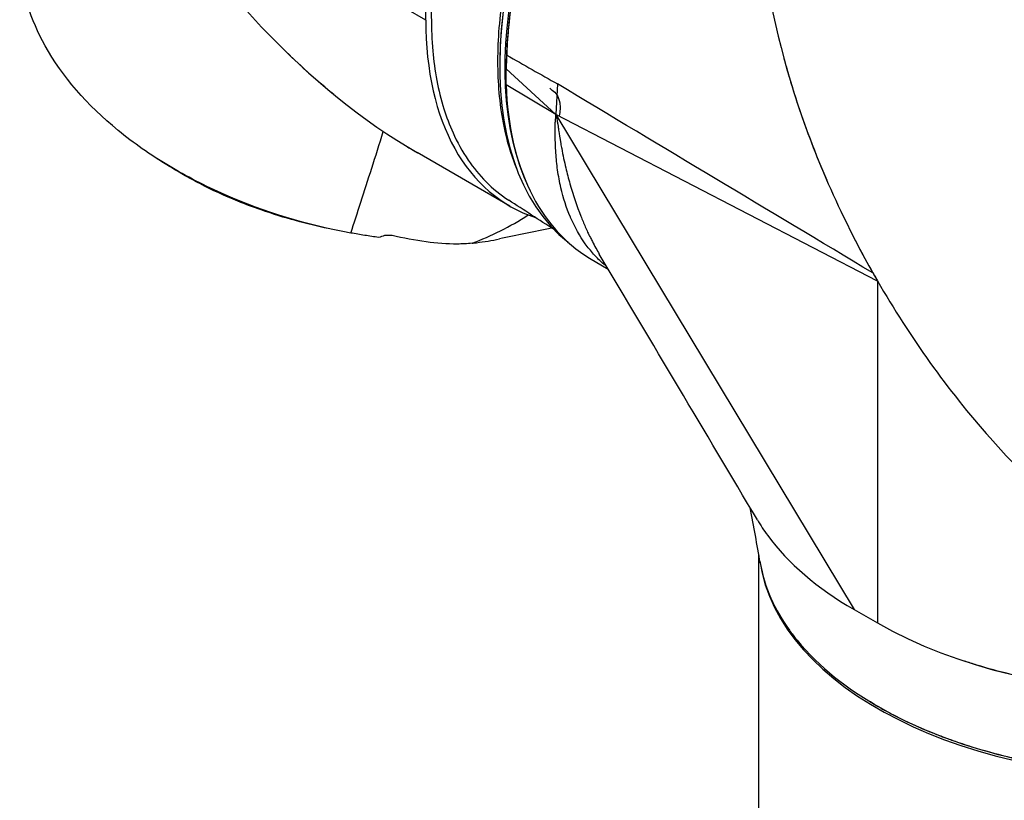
# Model space of a CAD drawing. Header units: millimetres. Extents: x 0 to 4378, y 0 to 2376.
# Tile 192 of 211: x 2666 to 2775, y 1734 to 1820. Entities that reach past the tile are written whole.
import ezdxf

# ---------------------------------------------------------------- set-up
doc = ezdxf.new("R2010")
doc.units = ezdxf.units.MM
doc.header["$LTSCALE"] = 0.2
doc.layers.add('01_Object Line', color=4, linetype='Continuous')

# ---------------------------------------------------------------- blocks, each defined once
blk = doc.blocks.new('A$C78150662')
for p, q in [((126.1, 881.35), (93.32, 900.27)), ((126.1, 881.35), (126.07, 884.3)), ((134.19, 879.66), (134.19, 879.66)), ((134.2, 879.85), (134.2, 879.85)), ((134.21, 880.04), (134.22, 880.04)), ((134.13, 878.42), (134.13, 878.42)), ((134.1, 877.62), (134.1, 877.62)), ((134.1, 877.42), (134.1, 877.42)), ((135.07, 877.7), (135, 876.17)), ((135, 875.93), (135.07, 877.47)), ((135.07, 877.47), (135.07, 877.7)), ((134.1, 875.99), (134.1, 875.99)), ((134.3, 876.45), (134.3, 876.28)), ((135, 876.17), (135, 875.93)), ((135, 874.16), (135, 875.93)), ((135, 875.93), (140.53, 870.9)), ((134.13, 875.13), (134.13, 875.13)), ((140.53, 870.9), (135, 874.16)), ((140.7, 874.27), (140.53, 870.9)), ((176.15, 852.45), (140.53, 870.9)), ((140.53, 870.9), (173.55, 816.07)), ((151.91, 867.56), (151.91, 867.56)), ((135.42, 860.75), (125.14, 866.68)), ((155.79, 865.23), (155.79, 865.23)), ((156.24, 864.96), (156.24, 864.96)), ((156.65, 864.71), (156.65, 864.71)), ((157.73, 864.07), (157.73, 864.07)), ((157.75, 864.06), (157.75, 864.06)), ((158, 863.91), (158, 863.91)), ((145.33, 855.43), (145.33, 855.43)), ((144.26, 855), (146.31, 853.78)), ((176.16, 852.43), (176.16, 814.6)), ((162.98, 822.26), (162.98, 664.68)), ((173.55, 816.07), (176.16, 814.6))]:
    blk.add_line(p, q)
for centre, major_axis, ratio, start_param, end_param in [((166.4, 894.82), (22.7, 39.32), 0.57735, 0, 3.05714), ((166.97, 894.49), (-22.7, -39.32), 0.57735, 3.111571, 5.906923), ((166.26, 894.9), (22.6, 39.14), 0.57735, 0.785398, 2.356194), ((125.14, 918.64), (-31.82, 55.11), 0.57735, 1.570796, 2.356194), ((157.92, 899.72), (-22.5, -38.97), 0.57735, 5.497787, 6.403103), ((167.18, 894.37), (-22.78, -39.45), 0.57735, 5.541702, 6.277014), ((157.07, 900.21), (-16.25, -28.15), 0.57735, 0.328287, 0.328289), ((134.33, 870.31), (2.11, -2.27), 0.383322, 5.444015, 5.445663), ((161.1, 897.88), (-16.25, -28.15), 0.57735, 0.32128, 0.321284), ((169.09, 893.27), (20.75, 35.94), 0.57735, 2.686964, 2.686965), ((161.1, 897.88), (17.75, 30.74), 0.57735, 3.656121, 3.656124), ((166.97, 894.49), (-21.38, -37.02), 0.57735, 6.074553, 6.074565), ((111.06, 1030.84), (12.67, -175.84), 0.387234, 0.111705, 0.207088), ((196.58, 696.44), (-88.65, 155.04), 0.63281, 6.151802, 6.158025), ((166.97, 894.49), (-22.7, -39.32), 0.57735, 0.060237, 0.06024), ((172.08, 860.27), (-5.07, 9.35), 0.024187, 2.389229, 2.47061), ((207.98, 823.5), (-45, 0), 0.57735, 0.080073, 3.18076), ((207.98, 832.97), (45, 0), 0.57735, 3.926991, 5.486676)]:
    blk.add_ellipse(centre, major_axis=major_axis, ratio=ratio, start_param=start_param, end_param=end_param)
for points, knots in [([(136.18, 864.88), (136.07, 865.13), (135.98, 865.38), (135.88, 865.64), (135.38, 867), (134.99, 868.45), (134.7, 869.98), (134.5, 871.05), (134.35, 872.16), (134.24, 873.3), (134.15, 874.41), (134.1, 875.57), (134.1, 876.74), (134.1, 876.77), (134.1, 876.79), (134.1, 876.81), (134.1, 878.02), (134.15, 879.25), (134.25, 880.5), (134.35, 881.76), (134.5, 883.03), (134.71, 884.33), (134.76, 884.68), (134.82, 885.02), (134.88, 885.38), (135.28, 887.63), (135.82, 889.93), (136.51, 892.24), (136.74, 892.99), (136.97, 893.75), (137.23, 894.5), (138.77, 899.1), (140.87, 903.73), (143.38, 908.09), (143.39, 908.1), (143.39, 908.1), (143.39, 908.11), (144.86, 910.65), (146.47, 913.11), (148.19, 915.43), (148.58, 915.96), (148.98, 916.49), (149.39, 917), (150.76, 918.76), (152.2, 920.44), (153.69, 922), (153.7, 922.02), (153.71, 922.03), (153.72, 922.04), (154.92, 923.3), (156.14, 924.49), (157.39, 925.61), (158.15, 926.29), (158.91, 926.94), (159.68, 927.56), (160.24, 928), (160.79, 928.43), (161.34, 928.84), (162.74, 929.87), (164.14, 930.8), (165.55, 931.64)], [0.3832871, 0.3832871, 0.3832871, 0.3832871, 0.3920041, 0.3920041, 0.3920041, 0.4373315, 0.4373315, 0.4373315, 0.4687938, 0.4687938, 0.4687938, 0.4996467, 0.4996467, 0.4996467, 0.5002538, 0.5002538, 0.5002538, 0.5317083, 0.5317083, 0.5317083, 0.5631473, 0.5631473, 0.5631473, 0.5716199, 0.5716199, 0.5716199, 0.6259675, 0.6259675, 0.6259675, 0.6436107, 0.6436107, 0.6436107, 0.7512246, 0.7512246, 0.7512246, 0.7513449, 0.7513449, 0.7513449, 0.8140244, 0.8140244, 0.8140244, 0.8283144, 0.8283144, 0.8283144, 0.8770469, 0.8770469, 0.8770469, 0.8774156, 0.8774156, 0.8774156, 0.9165556, 0.9165556, 0.9165556, 0.9403621, 0.9403621, 0.9403621, 0.9573512, 0.9573512, 0.9573512, 1, 1, 1, 1]), ([(135.07, 877.47), (135.07, 877.47), (135.07, 877.47), (135.07, 877.47), (135.11, 878.48), (135.19, 879.51), (135.4, 881.63), (135.55, 882.73), (135.8, 884.21), (135.86, 884.59), (136.22, 886.53), (136.58, 888.11), (137.19, 890.35), (137.37, 890.99), (137.99, 893.05), (138.47, 894.47), (139.45, 897.09), (139.94, 898.31), (140.87, 900.44), (141.29, 901.37), (142.22, 903.28), (142.71, 904.25), (143.74, 906.18), (144.28, 907.13), (144.84, 908.07), (146.14, 910.27), (147.55, 912.41), (150.2, 916.03), (151.42, 917.56), (154.22, 920.81), (155.83, 922.5), (158.58, 925.1), (159.7, 926.08), (162.8, 928.59), (164.81, 930), (166.83, 931.18)], [-25.988435, -25.988435, -25.988435, -25.988435, -25.988429, -25.988429, -25.988429, -25.425165, -25.425165, -24.84193, -24.84193, -24.643305, -24.643305, -23.830256, -23.830256, -23.501785, -23.501785, -22.781546, -22.781546, -22.163507, -22.163507, -21.686579, -21.686579, -21.178558, -21.178558, -20.670536, -20.670536, -20.670536, -19.480408, -19.480408, -18.559526, -18.559526, -17.424079, -17.424079, -16.669828, -16.669828, -15.352654, -15.352654, -15.352654, -15.352654]), ([(166.61, 931.07), (164.62, 929.89), (162.62, 928.49), (159.54, 925.99), (158.43, 925.02), (155.69, 922.44), (154.09, 920.77), (151.31, 917.53), (150.1, 916.01), (147.46, 912.41), (146.06, 910.29), (144.77, 908.1), (144.22, 907.17), (143.68, 906.22), (142.66, 904.31), (142.17, 903.34), (141.25, 901.45), (140.83, 900.53), (139.91, 898.4), (139.42, 897.2), (138.45, 894.59), (137.97, 893.18), (137.35, 891.13), (137.17, 890.49), (136.57, 888.27), (136.21, 886.7), (135.86, 884.78), (135.79, 884.4), (135.55, 882.93), (135.4, 881.84), (135.18, 879.73), (135.11, 878.7), (135.07, 877.7), (135.07, 877.7), (135.07, 877.7), (135.07, 877.7)], [15.353157, 15.353157, 15.353157, 15.353157, 16.669828, 16.669828, 17.424079, 17.424079, 18.559526, 18.559526, 19.480408, 19.480408, 20.670536, 20.670536, 20.670536, 21.178558, 21.178558, 21.686579, 21.686579, 22.163507, 22.163507, 22.781546, 22.781546, 23.501785, 23.501785, 23.830256, 23.830256, 24.643305, 24.643305, 24.84193, 24.84193, 25.425165, 25.425165, 25.988429, 25.988429, 25.988429, 25.98914, 25.98914, 25.98914, 25.98914]), ([(176.14, 925.97), (171.04, 923.05), (167.34, 917.95), (163.22, 906), (162.64, 899.24), (163.6, 885.59), (165.09, 878.67), (169.58, 865.22), (172.56, 858.66), (179.73, 846.26), (183.91, 840.39), (191.77, 831.53), (195.16, 828.22), (198.76, 825.27)], [0, 0, 0, 0, 0.1666667, 0.1666667, 0.3333333, 0.3333333, 0.5, 0.5, 0.6666667, 0.6666667, 0.8333333, 0.8333333, 0.9449569, 0.9449569, 0.9449569, 0.9449569]), ([(117.8, 857.77), (112.99, 858.62), (108.27, 860.06), (103.89, 861.99), (101.69, 862.95), (99.58, 864.04), (97.59, 865.23), (95.6, 866.42), (93.73, 867.72), (92.02, 869.13), (88.6, 871.93), (85.82, 875.12), (83.94, 878.49), (82.32, 881.4), (81.36, 884.43), (81.12, 887.41)], [0, 0, 0, 0, 0.1666356, 0.1666356, 0.1666356, 0.25, 0.25, 0.25, 0.3333107, 0.3333107, 0.3333107, 0.4999898, 0.4999898, 0.4999898, 0.6441995, 0.6441995, 0.6441995, 0.6441995]), ([(126.7, 884.34), (126.7, 883.92), (126.7, 883.49), (126.71, 883.04), (126.71, 882.51), (126.71, 881.95), (126.72, 881.39)], [0, 0, 0, 0, 0.4596814, 0.4596814, 0.4596814, 1, 1, 1, 1]), ([(126.72, 881.39), (126.74, 880.38), (126.76, 879.2), (126.88, 877.91), (126.97, 876.89), (127.11, 875.8), (127.33, 874.65), (127.52, 873.63), (127.78, 872.57), (128.12, 871.5), (128.39, 870.63), (128.72, 869.74), (129.12, 868.86), (129.58, 867.83), (130.14, 866.82), (130.81, 865.84), (131.96, 864.16), (133.43, 862.61), (135.3, 861.4)], [0, 0, 0, 0, 0.1001806, 0.1001806, 0.1001806, 0.179569, 0.179569, 0.179569, 0.25, 0.25, 0.25, 0.307537, 0.307537, 0.307537, 0.375, 0.375, 0.375, 0.4908958, 0.4908958, 0.4908958, 0.4908958]), ([(165.78, 877.08), (166.25, 875.36), (166.77, 873.65), (168.27, 869.14), (169.33, 866.36), (170.52, 863.62)], [-2.586525, -2.586525, -2.586525, -2.586525, -2.044274, -2.044274, -1.146885, -1.146885, -1.146885, -1.146885]), ([(139.83, 873.83), (139.91, 873.72), (140.02, 873.63), (140.12, 873.57), (140.49, 873.36), (140.84, 872.89), (140.95, 872.18), (141.02, 871.74), (140.99, 871.23), (140.89, 870.72)], [0.20557026, 0.20557026, 0.20557026, 0.20557026, 0.20801401, 0.20801401, 0.20801401, 0.21793802, 0.21793802, 0.21793802, 0.22399259, 0.22399259, 0.22399259, 0.22399259]), ([(146.16, 854.04), (146.05, 854.13), (145.95, 854.21), (145.85, 854.3), (145.44, 854.66), (145.06, 855.03), (144.7, 855.44), (144.37, 855.8), (144.07, 856.18), (143.78, 856.58), (143.16, 857.44), (142.63, 858.39), (142.18, 859.42), (142.16, 859.46), (142.14, 859.5), (142.12, 859.54), (141.69, 860.55), (141.34, 861.63), (141.08, 862.78), (140.93, 863.42), (140.8, 864.08), (140.71, 864.77), (140.62, 865.37), (140.56, 865.99), (140.52, 866.63), (140.49, 866.99), (140.47, 867.36), (140.46, 867.73), (140.44, 868.25), (140.43, 868.77), (140.44, 869.3), (140.44, 869.44), (140.44, 869.57), (140.45, 869.7), (140.45, 869.71), (140.45, 869.71), (140.45, 869.72), (140.45, 869.75), (140.45, 869.77), (140.45, 869.8), (140.45, 869.82), (140.45, 869.84), (140.45, 869.85), (140.45, 869.87), (140.45, 869.89), (140.45, 869.9), (140.45, 869.97), (140.45, 870.04), (140.46, 870.11), (140.47, 870.24), (140.48, 870.37), (140.5, 870.5), (140.51, 870.63), (140.53, 870.77), (140.53, 870.9)], [0.7843186, 0.7843186, 0.7843186, 0.7843186, 0.7897999, 0.7897999, 0.7897999, 0.8116071, 0.8116071, 0.8116071, 0.8309944, 0.8309944, 0.8309944, 0.8726062, 0.8726062, 0.8726062, 0.8742913, 0.8742913, 0.8742913, 0.9146408, 0.9146408, 0.9146408, 0.9371009, 0.9371009, 0.9371009, 0.9571037, 0.9571037, 0.9571037, 0.9685273, 0.9685273, 0.9685273, 0.9842448, 0.9842448, 0.9842448, 0.988175, 0.988175, 0.988175, 0.9883282, 0.9883282, 0.9883282, 0.9891579, 0.9891579, 0.9891579, 0.9896496, 0.9896496, 0.9896496, 0.9901414, 0.9901414, 0.9901414, 0.9921103, 0.9921103, 0.9921103, 0.9960532, 0.9960532, 0.9960532, 1, 1, 1, 1]), ([(140.53, 870.9), (140.55, 870.8), (140.57, 870.67), (140.59, 870.53), (140.62, 870.38), (140.67, 870.12), (140.69, 870.02), (140.7, 869.97), (140.7, 869.97), (140.71, 869.92), (140.72, 869.87), (140.73, 869.81), (140.74, 869.75), (140.76, 869.63), (140.78, 869.48), (140.79, 869.35), (140.81, 869.22), (140.84, 869.05), (140.84, 869), (140.87, 868.8), (140.94, 868.34), (141.06, 867.65), (141.09, 867.48), (141.13, 867.26), (141.16, 867.13), (141.3, 866.38), (141.45, 865.66), (141.62, 864.97), (141.76, 864.39), (141.91, 863.8), (142.07, 863.22), (142.43, 861.96), (142.84, 860.74), (143.29, 859.63), (143.45, 859.22), (143.61, 858.83), (143.78, 858.44), (143.95, 858.06), (144.11, 857.72), (144.34, 857.26), (144.41, 857.11), (144.49, 856.96), (144.56, 856.82), (144.81, 856.33), (145.07, 855.87), (145.33, 855.43)], [0, 0, 0, 0, 0.0078125, 0.0078125, 0.0078125, 0.015625, 0.015625, 0.015625, 0.0195313, 0.0195313, 0.0195313, 0.0234375, 0.0234375, 0.0234375, 0.03125, 0.03125, 0.03125, 0.0390625, 0.0390625, 0.0390625, 0.0703125, 0.0703125, 0.0703125, 0.078125, 0.078125, 0.078125, 0.125, 0.125, 0.125, 0.164599, 0.164599, 0.164599, 0.25, 0.25, 0.25, 0.28125, 0.28125, 0.28125, 0.3125, 0.3125, 0.3125, 0.3225288, 0.3225288, 0.3225288, 0.3563732, 0.3563732, 0.3563732, 0.3563732]), ([(117.8, 857.77), (118.16, 858.86), (118.9, 861.15), (120.11, 864.9), (120.96, 867.61), (121.4, 869.02)], [0.0002061, 0.0002061, 0.0002061, 0.0002061, 0.3333333, 0.6666667, 0.9999675, 0.9999675, 0.9999675, 0.9999675]), ([(115.3, 858.26), (112.92, 858.79), (110.52, 859.4), (107.03, 860.61), (106.16, 860.94), (103.89, 861.86), (102.44, 862.52), (100.44, 863.56), (99.82, 863.9), (98.6, 864.59), (97.99, 864.96), (96.93, 865.62), (96.46, 865.92), (96.01, 866.22)], [0, 0, 0, 0, 0.939842, 0.939842, 1.23355, 1.23355, 1.700504, 1.700504, 1.912939, 1.912939, 2.154517, 2.154517, 2.354928, 2.354928, 2.354928, 2.354928]), ([(120.87, 857.28), (120.37, 857.35), (119.86, 857.43), (118.82, 857.59), (118.32, 857.68), (117.8, 857.77)], [0.0000417, 0.0000417, 0.0000417, 0.0000417, 0.1575303, 0.1575303, 0.317238, 0.317238, 0.317238, 0.317238]), ([(121.55, 857.5), (121.58, 857.51), (121.63, 857.52), (121.76, 857.54), (121.85, 857.54), (122.03, 857.54), (122.13, 857.54), (122.24, 857.53), (122.27, 857.53), (122.32, 857.52), (122.34, 857.51), (122.37, 857.51)], [-0.08252781, -0.08252781, -0.08252781, -0.08252781, -0.06592066, -0.06592066, -0.04191549, -0.04191549, -0.01684178, -0.01684178, -0.00860181, -0.00860181, -0.00041618, -0.00041618, -0.00041618, -0.00041618]), ([(129.58, 856.55), (128.47, 856.54), (127.3, 856.63), (124.92, 856.95), (123.62, 857.2), (122.37, 857.51)], [-0.8720666, -0.8720666, -0.8720666, -0.8720666, -0.4461717, -0.4461717, -0.0004657, -0.0004657, -0.0004657, -0.0004657]), ([(131.24, 856.64), (131.41, 856.66), (131.57, 856.68), (131.73, 856.7), (132.58, 856.8), (133.42, 856.94), (134.26, 857.11)], [0, 0, 0, 0, 0.0394342, 0.0394342, 0.0394342, 0.2498255, 0.2498255, 0.2498255, 0.2498255]), ([(162.85, 826), (163.19, 825.42), (163.57, 824.85), (166.23, 821.22), (169.49, 818.43), (173.55, 816.07)], [3.743333, 3.743333, 3.743333, 3.743333, 4.060144, 4.060144, 5.789505, 5.789505, 5.789505, 5.789505]), ([(163.15, 821.26), (163.61, 818.52), (164.8, 816), (166.39, 813.8), (166.65, 813.43), (166.93, 813.06), (167.23, 812.71), (169.71, 809.66), (172.91, 807.26), (176.07, 805.43), (176.11, 805.41), (176.14, 805.39), (176.16, 805.38), (176.19, 805.36), (176.21, 805.35), (176.23, 805.34), (176.27, 805.32), (176.31, 805.29), (176.36, 805.27), (176.45, 805.21), (176.57, 805.15), (176.71, 805.07), (176.99, 804.91), (177.37, 804.71), (177.84, 804.46), (178.78, 803.97), (180.12, 803.31), (181.96, 802.56), (182.34, 802.4), (182.74, 802.25), (183.15, 802.09), (183.43, 801.98), (183.74, 801.86), (183.99, 801.77), (184.21, 801.7), (184.32, 801.65), (184.48, 801.6), (185.17, 801.35), (185.87, 801.12), (186.58, 800.9), (187.88, 800.49), (189.19, 800.13), (190.52, 799.81), (190.6, 799.79), (190.68, 799.77), (190.76, 799.75), (191.34, 799.61), (191.93, 799.48), (192.51, 799.35), (192.68, 799.32), (192.84, 799.28), (193, 799.25), (193.19, 799.21), (193.24, 799.2), (193.32, 799.19), (194.87, 798.88), (197.43, 798.41), (201.09, 798.08), (203.07, 797.9), (205.37, 797.77), (207.98, 797.77), (209.46, 797.77), (211.03, 797.81), (212.7, 797.91), (213.17, 797.94), (213.6, 797.97), (214.01, 798), (214.99, 798.08), (216.01, 798.18), (216.97, 798.29), (217.08, 798.31), (217.18, 798.32), (217.29, 798.33), (220.19, 798.69), (222.82, 799.18), (225.19, 799.75), (225.87, 799.91), (226.52, 800.08), (227.16, 800.25), (231.91, 801.54), (235.44, 803.08), (238.02, 804.41), (238.53, 804.67), (239, 804.93), (239.44, 805.17)], [0.2742878, 0.2742878, 0.2742878, 0.2742878, 0.360406, 0.360406, 0.360406, 0.375, 0.375, 0.375, 0.5, 0.5, 0.5, 0.5016053, 0.5016053, 0.5016053, 0.5039063, 0.5039063, 0.5039063, 0.5078125, 0.5078125, 0.5078125, 0.515625, 0.515625, 0.515625, 0.53125, 0.53125, 0.53125, 0.5625, 0.5625, 0.5625, 0.5688885, 0.5688885, 0.5688885, 0.5730787, 0.5730787, 0.5730787, 0.5767986, 0.5767986, 0.5767986, 0.59375, 0.59375, 0.59375, 0.625, 0.625, 0.625, 0.6268712, 0.6268712, 0.6268712, 0.640625, 0.640625, 0.640625, 0.6444518, 0.6444518, 0.6444518, 0.6488253, 0.6488253, 0.6488253, 0.7241742, 0.7241742, 0.7241742, 0.7648709, 0.7648709, 0.7648709, 0.7880149, 0.7880149, 0.7880149, 0.7946183, 0.7946183, 0.7946183, 0.810695, 0.810695, 0.810695, 0.8125, 0.8125, 0.8125, 0.8611268, 0.8611268, 0.8611268, 0.875, 0.875, 0.875, 0.9793665, 0.9793665, 0.9793665, 1, 1, 1, 1]), ([(230.09, 810.34), (228.7, 809.88), (227.25, 809.46), (225.72, 809.07), (225.54, 809.03), (225.36, 808.98), (225.18, 808.94), (225.11, 808.92), (225.06, 808.91), (225.01, 808.9), (224.93, 808.88), (224.87, 808.87), (224.81, 808.85), (223.21, 808.47), (221, 808.01), (218.15, 807.62), (215.37, 807.25), (212.02, 806.94), (207.98, 806.94), (207.86, 806.94), (207.74, 806.94), (207.61, 806.94), (203.4, 806.96), (199.54, 807.33), (196.11, 807.88), (194.26, 808.17), (192.54, 808.52), (190.94, 808.9), (189.59, 809.23), (188.33, 809.57), (187.16, 809.93), (186.69, 810.07), (186.23, 810.22), (185.78, 810.37)], [0.1675397, 0.1675397, 0.1675397, 0.1675397, 0.234375, 0.234375, 0.234375, 0.2421875, 0.2421875, 0.2421875, 0.2451062, 0.2451062, 0.2451062, 0.25, 0.25, 0.25, 0.375, 0.375, 0.375, 0.496403, 0.496403, 0.496403, 0.5, 0.5, 0.5, 0.625, 0.625, 0.625, 0.6926487, 0.6926487, 0.6926487, 0.75, 0.75, 0.75, 0.7732217, 0.7732217, 0.7732217, 0.7732217]), ([(239.3, 805.09), (237.14, 803.87), (234.77, 802.78), (229.7, 800.9), (227, 800.1), (218.82, 798.27), (213.04, 797.67), (201.53, 797.77), (195.81, 798.47), (185.22, 801.06), (180.36, 802.95), (175.98, 805.48), (175.67, 805.66), (175.36, 805.85)], [0.000596, 0.000596, 0.000596, 0.000596, 0.905791, 0.905791, 1.809533, 1.809533, 3.525212, 3.525212, 5.230145, 5.230145, 6.937063, 6.937063, 7.069908, 7.069908, 7.069908, 7.069908])]:
    blk.add_open_spline(points, degree=3, knots=knots)
for points in [[(115.92, 873.1), (114.1, 874.59), (112.34, 876.17), (110.63, 877.83)], [(135.07, 877.47), (136.95, 876.4), (138.83, 875.33), (140.7, 874.27)], [(175.63, 853.35), (163.99, 860.32), (152.34, 867.29), (140.7, 874.27)], [(134.98, 868.67), (134.98, 868.67), (134.98, 868.67), (134.98, 868.66)], [(124.09, 867.3), (124.46, 867.08), (124.83, 866.86), (125.2, 866.64)], [(135.38, 867.16), (135.38, 867.16), (135.38, 867.16), (135.38, 867.16)], [(140.35, 858.12), (138.67, 859.22), (136.98, 860.31), (135.3, 861.4)], [(172.24, 859.86), (173.3, 857.65), (174.43, 855.48), (175.63, 853.35)], [(140.05, 858.31), (138.13, 857.9), (136.18, 857.51), (134.26, 857.11)], [(131.24, 856.64), (130.7, 856.59), (130.15, 856.55), (129.58, 856.55)], [(162.85, 826), (157.01, 835.81), (151.17, 845.62), (145.33, 855.43)], [(163.15, 821.26), (162.82, 823.23), (162.45, 825.27), (162.03, 827.36)], [(175.36, 805.85), (175.31, 805.89), (175.25, 805.92), (175.2, 805.95)]]:
    blk.add_open_spline(points, degree=3)

msp = doc.modelspace()

# ---------------------------------------------------------------- block references
at = {"layer": '01_Object Line'}
msp.add_blockref('A$C78150662', (2584.943, 938.722), dxfattribs=at)

doc.saveas('drawing.dxf')
